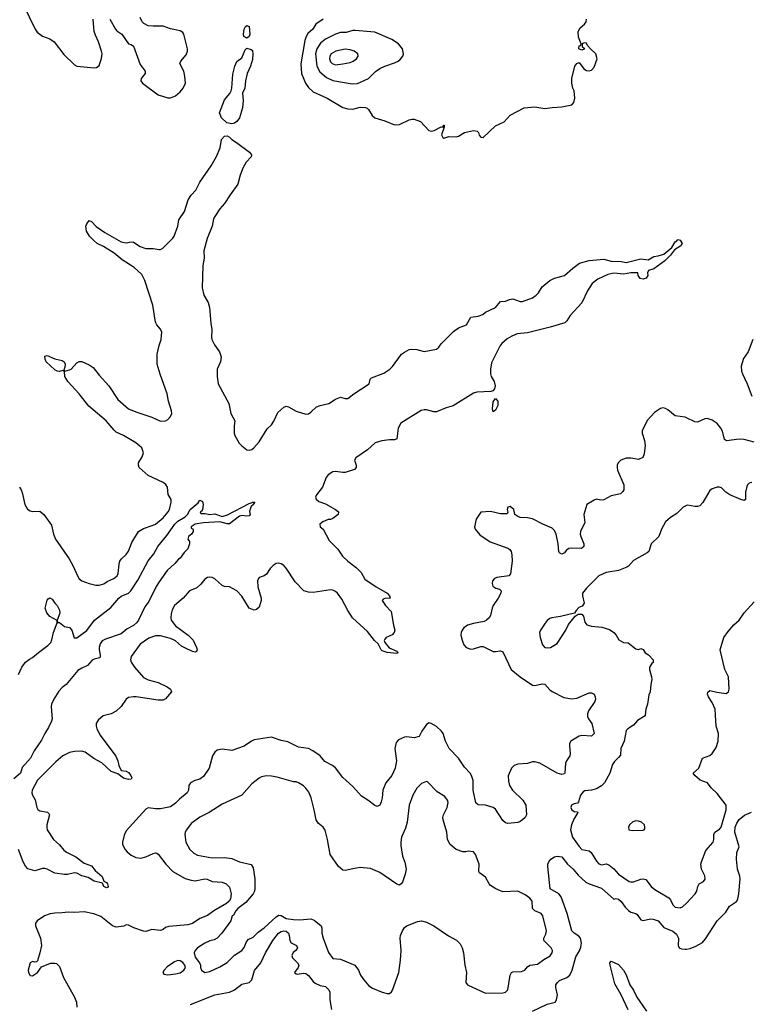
# Model space of a CAD drawing. Header units: inches. Extents: x 1384664 to 1536621, y 460766 to 646467.
# Tile 250 of 256: x 1464586 to 1470511, y 517652 to 525647. Entities that reach past the tile are written whole.
import ezdxf

# ---------------------------------------------------------------- set-up
doc = ezdxf.new("R2010")
doc.units = ezdxf.units.IN
doc.header["$MEASUREMENT"] = 0
for name, color, linetype in [('B4561', 7, 'Continuous'), ('B4562', 7, 'Continuous'), ('B4571', 7, 'Continuous'), ('B4572', 7, 'Continuous')]:
    doc.layers.add(name, color=color, linetype=linetype)

msp = doc.modelspace()

# ---------------------------------------------------------------- linework, layer by layer
at = {"layer": 'B4561', "color": 5}
for points, elevation in [([(1464846.7, 520000), (1464849.1, 519970), (1464844.7, 519950), (1464819.8, 519900.2), (1464788.8, 519850), (1464764.2, 519795.8), (1464703.1, 519710), (1464672.7, 519650), (1464605.9, 519574.1), (1464592.1, 519527.9), (1464537.2, 519482.8)], 660), ([(1465284.1, 520000), (1465264.7, 519995.3), (1465221.8, 519958.2), (1465207, 519933), (1465206.2, 519910), (1465212.7, 519890), (1465238.1, 519838.1), (1465367.6, 519667.6), (1465382.6, 519630), (1465390, 519591.3), (1465410, 519551), (1465450, 519545.5), (1465470, 519534.9), (1465488.2, 519510), (1465497.1, 519490), (1465494.7, 519485.3), (1465490, 519480.9), (1465470, 519478.7), (1465430, 519488.2), (1465383.9, 519523.9), (1465330, 519542.9), (1465252.7, 519612.7), (1465187.2, 519647.2), (1465118.1, 519698.2), (1465087, 519707), (1465030, 519706.1), (1464990, 519695.7), (1464936.1, 519670), (1464879.4, 519620.6), (1464730, 519471), (1464688.1, 519390), (1464684.9, 519370), (1464690, 519351), (1464711.9, 519311.9), (1464724.9, 519250), (1464733, 519233), (1464750, 519222.6), (1464811.7, 519211.7), (1464822.7, 519202.7), (1464828.4, 519190), (1464806.3, 519110), (1464805.2, 519090), (1464810, 519068.8), (1464859.2, 518990), (1464910, 518945.9), (1464943.4, 518903.4), (1464966.4, 518886.4), (1465042.2, 518850), (1465110, 518798.8), (1465170, 518775.6), (1465198, 518738), (1465255.3, 518690), (1465270, 518651), (1465290, 518640.5), (1465297.6, 518630), (1465304.9, 518610), (1465298.3, 518601.7), (1465290, 518598.4), (1465270, 518609.6), (1465257.2, 518637.2), (1465190, 518651.5), (1465141.2, 518681.2), (1465090, 518694.5), (1465050, 518717.2), (1465030, 518719.8), (1464974, 518706), (1464950, 518707), (1464870, 518717.6), (1464810, 518750.5), (1464790, 518756), (1464770, 518755.7), (1464710, 518736.4), (1464652.9, 518752.9), (1464633.4, 518773.4), (1464614.8, 518810), (1464576.8, 518910)], 680), ([(1469197.7, 520000), (1469198, 519990), (1469204.9, 519970), (1469233, 519933), (1469250.2, 519849.8), (1469230, 519829.8), (1469150, 519835.6), (1469130, 519829.7), (1469063.1, 519790), (1469051.8, 519770), (1469050.3, 519750), (1469056.9, 519690), (1469054.6, 519670), (1469026.7, 519630), (1469018.9, 519610), (1469014, 519530), (1469010, 519524.5), (1468990, 519518.3), (1468950, 519529.1), (1468810, 519609.9), (1468770, 519620.9), (1468750, 519619.8), (1468710, 519607.8), (1468630, 519600.9), (1468602.6, 519590), (1468579.7, 519570), (1468552.5, 519507.5), (1468555.8, 519464.2), (1468564.5, 519430), (1468589.2, 519390), (1468672.6, 519310), (1468696.1, 519270), (1468703, 519190), (1468690.6, 519170), (1468670, 519149.6), (1468650, 519136.2), (1468630, 519129.7), (1468550, 519120.4), (1468530, 519126.9), (1468510, 519145.1), (1468450, 519238), (1468430, 519251.1), (1468370, 519269.6), (1468310, 519273), (1468290, 519289.5), (1468269.8, 519390), (1468268.7, 519470), (1468256, 519510), (1468243.5, 519530), (1468198.9, 519578.9), (1468149.7, 519650), (1468074.9, 519730), (1468044.5, 519790), (1468026, 519850), (1468012.3, 519870), (1467970, 519909), (1467927.1, 519932.9), (1467910, 519936.5), (1467890, 519923), (1467851.8, 519870), (1467830, 519825.6), (1467790, 519816.4), (1467730, 519823.5), (1467710, 519821.3), (1467661.5, 519798.5), (1467642.2, 519777.8), (1467632.3, 519730), (1467645.2, 519630), (1467635.5, 519570), (1467608.5, 519510), (1467559.3, 519450), (1467534.2, 519390), (1467530.9, 519330), (1467522.7, 519297.3), (1467510, 519269.6), (1467490, 519259.6), (1467470, 519267.3), (1467414, 519310), (1467361.1, 519341.1), (1467290, 519422), (1467210, 519494.5), (1467150, 519571.8), (1467126.6, 519590), (1467064.5, 519624.5), (1467026.6, 519670), (1466966.6, 519710), (1466930, 519728), (1466850, 519739.7), (1466762.7, 519782.7), (1466710, 519794.5), (1466630, 519820.7), (1466490, 519798.5), (1466468.2, 519790), (1466410, 519747.6), (1466310, 519713.3), (1466230, 519723.1), (1466190, 519715.1), (1466170, 519699.5), (1466150.4, 519670), (1466124.4, 519570), (1466078.8, 519501.2), (1466050, 519481.1), (1466007.3, 519470), (1465972.7, 519450), (1465958.4, 519430), (1465957.1, 519390), (1465946.7, 519370), (1465882.4, 519317.6), (1465850, 519284.8), (1465810, 519256.1), (1465730, 519239.9), (1465690, 519239.2), (1465630, 519248.7), (1465610, 519238), (1465450, 519061.6), (1465434.8, 519025.2), (1465421.1, 518970), (1465421.7, 518950), (1465442, 518910), (1465459, 518890), (1465490, 518862.4), (1465530, 518844.2), (1465570, 518840.2), (1465610, 518850.9), (1465670, 518877.7), (1465690, 518881.3), (1465698.5, 518878.5), (1465710, 518872), (1465772.2, 518790), (1465829.2, 518730), (1465930, 518674.9), (1465979.7, 518659.7), (1466010, 518656.2), (1466090, 518670.9), (1466109.1, 518669.1), (1466150, 518649.1), (1466230, 518643.6), (1466263, 518630), (1466290, 518604), (1466302.2, 518550), (1466297.1, 518510), (1466286.2, 518490), (1466266, 518470), (1466163.8, 518410), (1466110, 518372.9), (1466050, 518349.9), (1465990, 518307.9), (1465950, 518299), (1465795.8, 518284.2), (1465770, 518276.8), (1465750, 518259.7), (1465730, 518252), (1465658.9, 518261.1), (1465610, 518244.2), (1465590, 518246), (1465513.5, 518273.5), (1465470, 518295.1), (1465450, 518298), (1465432.8, 518287.2), (1465370, 518277.4), (1465340.5, 518290), (1465245.1, 518365.1), (1465187.1, 518387.1), (1465110, 518402.9), (1465030, 518398.4), (1464978.3, 518401.7), (1464930, 518394), (1464870, 518393.6), (1464834, 518386), (1464786, 518370), (1464728, 518330), (1464714, 518310), (1464714.8, 518290), (1464754.8, 518190), (1464764, 518130), (1464750.5, 518069.5), (1464730, 518006), (1464722, 517998), (1464710, 517995.3), (1464690, 517999), (1464672, 517990), (1464654.8, 517930), (1464656.3, 517910), (1464670, 517885.5), (1464690, 517884), (1464730, 517911), (1464762, 517958), (1464834.8, 517985.2), (1464870, 517987.7), (1464883.4, 517983.4), (1464910, 517958.8), (1464940.4, 517870), (1465030.4, 517710), (1465046.4, 517670), (1465048.5, 517630)], 720), ([(1469666.7, 520000), (1469666.2, 519993.8), (1469603.4, 519956.6), (1469570, 519919.5), (1469524.7, 519890), (1469510, 519875.3), (1469495.6, 519790), (1469467.8, 519730), (1469464.2, 519675.8), (1469450, 519655.1), (1469416.5, 519623.5), (1469401.4, 519598.6), (1469378.4, 519530), (1469334.9, 519450), (1469310, 519425.4), (1469270, 519401.5), (1469230, 519390.9), (1469175.3, 519384.7), (1469162.3, 519377.7), (1469140.3, 519350), (1469124.1, 519295.9), (1469114.9, 519285.1), (1469090, 519280.7), (1469067.3, 519270), (1469060.5, 519250), (1469070, 519231), (1469090, 519218.8), (1469114.8, 519214.8), (1469118, 519210), (1469084.8, 519155.2), (1469067.2, 519110), (1469058.9, 519070), (1469076, 519010), (1469130, 518932.4), (1469150.3, 518910.3), (1469210, 518897.2), (1469225.6, 518885.6), (1469270, 518814.9), (1469290, 518792), (1469310, 518786), (1469350, 518793.1), (1469370, 518784), (1469411.6, 518751.6), (1469450, 518709.3), (1469536, 518650), (1469550, 518646), (1469570, 518647.6), (1469630, 518668.8), (1469650, 518670.4), (1469670, 518664.4), (1469715.3, 518610), (1469743.5, 518583.5), (1469856.5, 518516.5), (1469870, 518500.5), (1469890, 518459.3), (1469910, 518441.3), (1469950, 518434.9), (1469970, 518443), (1470000, 518474.6)], 740), ([(1468750, 517597.6), (1468870, 517654), (1468934.5, 517670), (1468946.3, 517690), (1468953, 517730), (1468939.2, 517790), (1468940.9, 517810), (1468953.7, 517830), (1468970, 517844.4), (1469030, 517869), (1469053.3, 517890), (1469073.4, 517930), (1469101.9, 518038.1), (1469133.4, 518086.6), (1469144.3, 518115.7), (1469147.8, 518150), (1469139.1, 518190), (1469126.8, 518206.8), (1469089.7, 518230), (1469069.9, 518249.9), (1469031.4, 518388.6), (1468984.3, 518524.3), (1468963.5, 518550), (1468894.7, 518590), (1468874, 518770), (1468875.4, 518790), (1468883.5, 518810), (1468899.7, 518830), (1468930, 518849.1), (1468950, 518854.7), (1468990, 518850.3), (1469034.7, 518790), (1469080.2, 518750), (1469121.6, 518701.6), (1469183.7, 518643.7), (1469210.4, 518630), (1469310, 518594.8), (1469410, 518506.7), (1469430, 518510.4), (1469450, 518505.7), (1469470, 518487.6), (1469502.2, 518442.2), (1469530, 518412.8), (1469550, 518400.2), (1469589.1, 518389.1), (1469601.2, 518381.2), (1469630, 518339.1), (1469650, 518334), (1469710, 518345.3), (1469730, 518344.4), (1469770, 518331.3), (1469815.8, 518275.8), (1469890, 518245.1), (1469921, 518221), (1469935.9, 518190), (1469932.9, 518130), (1469942.4, 518110), (1469961.8, 518101.8), (1469990, 518099.1), (1470000, 518100.8)], 720), ([(1465974, 517650), (1466170, 517728.7), (1466290, 517752.2), (1466330.3, 517769.7), (1466390, 517815.9), (1466450, 517828.3), (1466470.6, 517850), (1466493.4, 517926.6), (1466543.5, 517990), (1466583.4, 518070), (1466642.8, 518170), (1466688.4, 518230), (1466710, 518243.7), (1466730, 518249.3), (1466750, 518246.5), (1466767.6, 518230), (1466775.2, 518210), (1466780.2, 518170), (1466790, 518150.4), (1466833, 518130), (1466842.4, 518110), (1466827.7, 518090), (1466806, 518074), (1466796.5, 518050), (1466801.5, 518030), (1466843.1, 517990), (1466854, 517970), (1466848.2, 517950), (1466818.8, 517910), (1466830, 517898.8), (1466838, 517898), (1466890, 517905.5), (1466910, 517902.8), (1466930, 517886.7), (1466970, 517836.9), (1466984.9, 517824.9), (1467026, 517806), (1467070, 517797.8), (1467097.2, 517770), (1467105, 517750), (1467104.7, 517690), (1467117.6, 517610)], 720), ([(1469526.5, 517606.5), (1469471.9, 517730), (1469419.7, 517819.7), (1469381.7, 517970), (1469379.5, 517990), (1469390, 518004), (1469450, 517975.3), (1469488.9, 517930), (1469510.7, 517890.7), (1469539.8, 517810), (1469570, 517767.2), (1469599.1, 517710), (1469675.4, 517595.4)], 680)]:
    msp.add_lwpolyline(points, dxfattribs=dict(at, elevation=elevation))
for points, elevation in [([(1466590, 519507.6), (1466550, 519499.5), (1466530, 519489.4), (1466470, 519443.6), (1466390, 519349.6), (1466230, 519276.3), (1466124.9, 519210), (1466047.6, 519172.4), (1465978.9, 519121.1), (1465940.3, 519070), (1465930.3, 519050), (1465927, 519030), (1465934.9, 518970), (1465968.5, 518910), (1465999.7, 518879.7), (1466030, 518863.6), (1466150, 518841.8), (1466250, 518843.6), (1466310, 518836.1), (1466370, 518810.3), (1466466.6, 518786.6), (1466481.1, 518761.1), (1466496.5, 518670), (1466496.5, 518590), (1466492.9, 518570), (1466481.7, 518550), (1466421.3, 518478.7), (1466358.7, 518430), (1466342.4, 518410), (1466323.5, 518376.5), (1466312, 518370), (1466301, 518330), (1466228, 518230), (1466190, 518189.6), (1466164.2, 518175.8), (1466130, 518167.8), (1466090, 518149.7), (1466028.7, 518111.3), (1466010.3, 518090), (1466002.8, 518070), (1466010, 518034), (1466047.3, 517990), (1466054, 517970), (1466054, 517950), (1466062.8, 517930), (1466090, 517910.7), (1466130, 517917.6), (1466210, 517956.4), (1466270, 517992.4), (1466329.8, 518050.2), (1466390, 518090.3), (1466410, 518112.7), (1466425.2, 518154.8), (1466442.5, 518177.5), (1466483.1, 518196.9), (1466521.3, 518238.7), (1466570, 518273.1), (1466670, 518362), (1466690, 518374.9), (1466710, 518372.7), (1466750.5, 518350), (1466810, 518340.1), (1466862, 518338), (1466950, 518346), (1466976.4, 518336.4), (1467034, 518290), (1467040.3, 518270), (1467038.3, 518230), (1467049.1, 518190), (1467094.3, 518074.3), (1467130, 518024.9), (1467190, 518018.4), (1467307.7, 517970), (1467337.1, 517930), (1467354.9, 517890), (1467381.1, 517850), (1467422.5, 517802.5), (1467450, 517783.1), (1467530.2, 517750.2), (1467570, 517739.6), (1467590, 517740.9), (1467606.5, 517753.5), (1467614.1, 517765.9), (1467664, 517910), (1467678.5, 518010), (1467684, 518090), (1467674.5, 518190), (1467678, 518210), (1467695.1, 518250), (1467710, 518276), (1467728.7, 518290), (1467815.8, 518324.2), (1467850, 518330.2), (1467890, 518318.8), (1467950, 518288.5), (1468068.7, 518208.7), (1468132.9, 518172.9), (1468163, 518143), (1468180.6, 518110), (1468190.3, 518069.7), (1468200.8, 517970), (1468213.5, 517910), (1468208.8, 517830), (1468223.6, 517810), (1468370, 517742.8), (1468510, 517744.4), (1468530, 517750.7), (1468549.3, 517770), (1468569.7, 517890.3), (1468579.3, 517910), (1468590, 517915.3), (1468661.7, 517918.3), (1468689.2, 517930), (1468710, 517956.3), (1468730, 517970.4), (1468790, 517977.6), (1468842.9, 518017.1), (1468894, 518046), (1468909.5, 518070), (1468911.6, 518090), (1468900.9, 518110), (1468843.7, 518170), (1468842, 518190), (1468858.2, 518221.8), (1468864.5, 518250), (1468834.3, 518370), (1468820.4, 518390), (1468770.7, 518410.7), (1468751.1, 518430), (1468748.4, 518490), (1468730, 518514.7), (1468690, 518540.4), (1468630, 518569.7), (1468510, 518564.5), (1468454, 518590), (1468410, 518618), (1468398, 518630), (1468370, 518684), (1468320.2, 518720.2), (1468314, 518730), (1468318, 518790), (1468286.6, 518870), (1468270, 518889.3), (1468230, 518896), (1468210, 518889.4), (1468186, 518890), (1468130, 518909), (1468081.3, 518950), (1468060.5, 518990), (1468055.8, 519050), (1468024.5, 519150), (1468022, 519170), (1468027, 519190), (1468058.4, 519250), (1468064.5, 519290), (1468060.9, 519310), (1468039.3, 519339.3), (1467976.9, 519376.9), (1467897.5, 519457.5), (1467890, 519461.2), (1467850, 519444.5), (1467810, 519406), (1467778.9, 519350), (1467749.1, 519270), (1467733.7, 519130), (1467718.7, 519081.3), (1467687, 519010), (1467681.1, 518970), (1467681.4, 518941.4), (1467696, 518856), (1467713.7, 518806.3), (1467724.9, 518750), (1467717, 518710), (1467694.9, 518645.1), (1467687, 518633), (1467670, 518620.9), (1467650, 518627), (1467510, 518721.6), (1467436, 518756), (1467350, 518762.4), (1467290, 518753.3), (1467230, 518737.6), (1467210, 518742), (1467175.1, 518770), (1467108.2, 518868.2), (1467086.3, 518990), (1467065.4, 519065.4), (1467051.3, 519091.3), (1467010, 519122.7), (1466993.6, 519150), (1466978.3, 519230), (1466951.9, 519330), (1466933.8, 519373.8), (1466910, 519407.8), (1466890, 519425.1), (1466850, 519451.5), (1466830, 519458.7), (1466810, 519459.7), (1466676.6, 519496.6), (1466630, 519504.7)], 740), ([(1469590, 519141.2), (1469565.2, 519134.8), (1469538, 519110), (1469531.3, 519090), (1469534, 519070), (1469563.8, 519063.8), (1469650, 519067.3), (1469658, 519070), (1469662, 519078), (1469664, 519090), (1469659, 519110), (1469635.3, 519130), (1469610, 519139.3)], 760), ([(1465870, 518007.4), (1465841.7, 517998.3), (1465783.2, 517956.8), (1465758, 517930), (1465747.3, 517910), (1465757.3, 517897.3), (1465790, 517892.7), (1465850, 517898.7), (1465890, 517908.9), (1465919.6, 517930), (1465931.2, 517950), (1465927.1, 517970), (1465911.3, 517991.3), (1465890, 518004.2)], 740)]:
    msp.add_lwpolyline(points, close=True, dxfattribs=dict(at, elevation=elevation))
at = {"layer": 'B4562', "color": 5}
for points, elevation in [([(1464614.1, 525770), (1464710.3, 525570), (1464726.4, 525546.4), (1464770, 525511.7), (1464830.2, 525490.2), (1464866.8, 525466.8), (1464944.2, 525364.2), (1465030, 525281.3), (1465050, 525268.8), (1465190, 525257), (1465210, 525259.3), (1465230, 525274.8), (1465248.9, 525331.1), (1465254.5, 525370), (1465250.9, 525390.9), (1465226.3, 525466.3), (1465200.4, 525520.4), (1465191.5, 525550), (1465183.7, 525650)], 720), ([(1465317.3, 525650), (1465362.8, 525570), (1465375.9, 525555.9), (1465416, 525530), (1465470, 525451.3), (1465490, 525446), (1465510, 525431.3), (1465563.6, 525283.6), (1465604.4, 525230), (1465603.8, 525210), (1465573, 525170), (1465570.7, 525150), (1465582.8, 525130), (1465710, 525036.5), (1465790, 525011.5), (1465810, 525011.6), (1465851.8, 525028.2), (1465890, 525059.5), (1465912.6, 525090), (1465931.2, 525130), (1465928.1, 525188.1), (1465919.5, 525230), (1465886.6, 525290), (1465893.2, 525310), (1465938, 525362), (1465947.7, 525392.3), (1465947.8, 525410), (1465919.7, 525530), (1465910, 525542.9), (1465890, 525556.9), (1465810, 525573.2), (1465750, 525595.3), (1465670, 525593.2), (1465630, 525598), (1465595.3, 525615.3), (1465580.9, 525630), (1465563.1, 525663.1)], 720), ([(1467050, 525650.8), (1466990.7, 525610), (1466966.3, 525570), (1466925.8, 525534.2), (1466911.6, 525510), (1466902.1, 525477.9), (1466869.4, 525289.4), (1466874.2, 525210), (1466907.7, 525130), (1466930, 525096.9), (1466970, 525061.8), (1467083.8, 525010), (1467210, 524933.4), (1467250, 524923.7), (1467290, 524921.3), (1467350, 524936.5), (1467394.1, 524934.1), (1467408.5, 524928.5), (1467418.3, 524918.3), (1467448, 524870), (1467470.3, 524850.3), (1467550, 524826.4), (1467630, 524793.4), (1467670, 524795.5), (1467750, 524833), (1467770, 524839.3), (1467790, 524839.3), (1467840.5, 524820.5), (1467908.1, 524748.1), (1467930, 524742.8), (1467952, 524748), (1468010, 524776), (1468026, 524774), (1468026, 524786), (1468031.1, 524791.1), (1468034, 524790), (1468032.7, 524772.7), (1468012, 524712), (1468022, 524690), (1468030, 524684.7), (1468070, 524698), (1468130, 524696), (1468150, 524701), (1468198, 524730), (1468270, 524746.8), (1468301, 524741), (1468312, 524730), (1468318, 524710), (1468330, 524692), (1468350, 524691.3), (1468450, 524784), (1468521.5, 524818.5), (1468570, 524870.5), (1468682, 524930), (1468770, 524938.4), (1468850, 524924.9), (1468910, 524934), (1468990, 524938), (1469070, 524956), (1469086.3, 524973.7), (1469094.5, 525010), (1469089.4, 525069.4), (1469079, 525090), (1469069, 525130), (1469069, 525170), (1469093.2, 525270), (1469110, 525291.3), (1469130, 525298), (1469168.5, 525248.5), (1469190, 525233), (1469210, 525230.4), (1469230, 525238), (1469250, 525260.7), (1469275.6, 525330), (1469264.7, 525370), (1469222, 525410), (1469198, 525438), (1469190, 525455.3), (1469170, 525458), (1469154, 525450), (1469154, 525430), (1469172, 525412), (1469170, 525408), (1469150, 525398), (1469128, 525410), (1469130, 525434), (1469142, 525438), (1469146, 525450), (1469123.6, 525503.6), (1469120.5, 525550), (1469138.3, 525581.7), (1469173, 525610), (1469186, 525630), (1469189.6, 525650)], 720), ([(1464583.6, 521850), (1464597.7, 521830), (1464606.6, 521806.6), (1464627.1, 521710), (1464650, 521672.4), (1464670, 521658.7), (1464690, 521652.2), (1464750, 521655.5), (1464781.6, 521630), (1464843, 521543), (1464860.2, 521470), (1464875.8, 521430), (1464987.6, 521270), (1465020.3, 521210), (1465054.4, 521130), (1465070, 521106), (1465090.3, 521090.3), (1465149, 521069), (1465204.1, 521055.9), (1465230, 521054.9), (1465270, 521066.7), (1465295.8, 521084.2), (1465350, 521110.3), (1465377.4, 521130), (1465386.6, 521150), (1465392.9, 521227.1), (1465399.5, 521250), (1465411.3, 521268.7), (1465450, 521304.9), (1465469.8, 521330.2), (1465497.1, 521402.9), (1465550, 521490.4), (1465590, 521516.5), (1465670, 521541.3), (1465690, 521552), (1465750, 521601.2), (1465791.7, 521650), (1465802.4, 521670), (1465816.8, 521730), (1465816, 521750), (1465792.9, 521792.9), (1465786.2, 521850), (1465773.1, 521873.1), (1465751.5, 521890), (1465630, 521945.7), (1465557, 522010), (1465549.6, 522030), (1465552, 522050), (1465581.7, 522098.3), (1465591.5, 522130), (1465578, 522170), (1465529.6, 522210), (1465430, 522269.7), (1465370, 522297.7), (1465352.7, 522312.7), (1465288.7, 522390), (1465147.3, 522510), (1465070, 522609.7), (1464976.9, 522710), (1464952.8, 522750), (1464949.3, 522789.3), (1464937.2, 522797.2), (1464910, 522791.5), (1464890, 522794), (1464870, 522804.7), (1464800.5, 522870), (1464792.3, 522890), (1464790, 522914), (1464810, 522920.7), (1464872.4, 522892.4), (1464930, 522879.5), (1464947.3, 522870), (1464955.5, 522850), (1464953.4, 522826.6), (1464944.7, 522804.7), (1464952.7, 522792.7), (1464990, 522802.4), (1465002.7, 522810), (1465050, 522860.7), (1465070, 522872.7), (1465090.3, 522870.4), (1465150, 522845.5), (1465183.2, 522823.2), (1465230, 522761.7), (1465310, 522674), (1465384, 522563.9), (1465468.2, 522488.2), (1465530, 522461.5), (1465659.6, 522419.6), (1465730, 522387.2), (1465770.9, 522389.1), (1465790, 522400.4), (1465810, 522423.8), (1465820.3, 522450), (1465819.8, 522470), (1465793.1, 522550), (1465784.5, 522610), (1465727.3, 522767.3), (1465703.5, 522850), (1465701, 522930), (1465718, 523002), (1465734.6, 523050), (1465739.4, 523110), (1465730, 523135.1), (1465699.6, 523170), (1465689.8, 523189.8), (1465666.3, 523330), (1465603.4, 523530), (1465576.7, 523576.7), (1465515, 523635), (1465417.9, 523697.9), (1465354, 523750), (1465265.3, 523805.3), (1465216, 523830), (1465189.6, 523850), (1465154, 523890), (1465129.5, 523930), (1465124.2, 523970), (1465131.6, 523990), (1465150, 524015.5), (1465170, 524008.2), (1465207.6, 523967.6), (1465278.4, 523918.4), (1465410, 523844), (1465450, 523834.9), (1465490, 523842.4), (1465510, 523841.6), (1465565.2, 523805.2), (1465610, 523789.2), (1465670.1, 523790.1), (1465718.4, 523781.6), (1465730, 523781.8), (1465749, 523791), (1465830, 523874), (1465839.3, 523890), (1465869.8, 523970), (1465878.8, 524021.2), (1465924.7, 524090), (1465955.1, 524184.9), (1465978.3, 524221.7), (1466017.6, 524262.4), (1466050, 524328), (1466140.4, 524459.6), (1466184.7, 524535.3), (1466213.4, 524606.6), (1466225.4, 524674.6), (1466250, 524702.1), (1466270, 524702.4), (1466290, 524692.4), (1466310, 524673.1), (1466347.6, 524650), (1466451.9, 524571.9), (1466467.6, 524550), (1466466.1, 524533.9), (1466424.9, 524490), (1466397.8, 524442.2), (1466375.6, 524384.4), (1466356.1, 524310), (1466294.6, 524225.4), (1466250, 524153.3), (1466210, 524109.7), (1466169.4, 524050), (1466160.6, 524030), (1466147.8, 523970), (1466107.7, 523870), (1466082, 523770), (1466084.1, 523710), (1466074.3, 523650), (1466067.3, 523470), (1466081.6, 523410), (1466117.2, 523350), (1466128.1, 523310), (1466137.5, 523182.5), (1466146.1, 523130), (1466142.5, 523070), (1466145.5, 523050), (1466166.9, 523006.9), (1466209.4, 522950), (1466221.7, 522910), (1466216.9, 522870), (1466188.5, 522810), (1466188.7, 522750), (1466198.3, 522690), (1466284.2, 522530), (1466299.7, 522450), (1466333.1, 522390), (1466327.9, 522350), (1466327.8, 522290), (1466333.7, 522270), (1466369.3, 522209.3), (1466390, 522186), (1466430, 522154.9), (1466449.6, 522150.4), (1466470, 522155.8), (1466487.3, 522170), (1466530, 522218.4), (1466595.3, 522324.7), (1466630, 522357.6), (1466650, 522386), (1466682.7, 522457.3), (1466730, 522501.6), (1466750, 522508.2), (1466770, 522503), (1466830, 522468), (1466910, 522444), (1466930, 522447.7), (1466950, 522459.1), (1466995.5, 522504.5), (1467024.7, 522515.3), (1467095.3, 522530), (1467150, 522564.9), (1467190, 522582), (1467230, 522571), (1467250, 522570.8), (1467299.3, 522610), (1467422.7, 522690), (1467431.5, 522728.5), (1467442.5, 522737.5), (1467542.6, 522777.4), (1467591.1, 522808.9), (1467614, 522830), (1467687.6, 522930), (1467710, 522948.4), (1467750, 522968), (1467770, 522970.6), (1467810, 522968), (1467870, 522953.4), (1467970, 522972.7), (1467990, 522988.2), (1468010, 523015.5), (1468110, 523115.3), (1468150, 523143.7), (1468215.1, 523170), (1468250, 523230.4), (1468310, 523240.4), (1468345.8, 523254.2), (1468370, 523273), (1468449.5, 523310.5), (1468490, 523358.8), (1468530, 523360.4), (1468564.1, 523375.9), (1468590, 523378.9), (1468650, 523357.6), (1468670, 523358.7), (1468750, 523389.2), (1468781.1, 523410), (1468799.7, 523430), (1468830, 523476.4), (1468890, 523528.8), (1468930, 523547.8), (1469010.9, 523569.1), (1469078.4, 523630), (1469133.2, 523670), (1469210, 523690.3), (1469330, 523701.6), (1469390, 523686), (1469470, 523683), (1469510, 523675.5), (1469630, 523704.7), (1469690, 523698), (1469735.1, 523724.9), (1469771.1, 523728.9), (1469816.6, 523743.4), (1469883.1, 523796.9), (1469910, 523844), (1469922, 523850), (1469930, 523862), (1469950, 523856), (1469967.3, 523830), (1469954.8, 523810), (1469902.8, 523777.2), (1469870, 523734.5), (1469824.4, 523690), (1469735.5, 523624.5), (1469691.3, 523610), (1469684.7, 523590), (1469686, 523570), (1469673, 523547), (1469650, 523539.3), (1469625.4, 523545.4), (1469609, 523570), (1469606, 523590), (1469550, 523591), (1469490, 523579.6), (1469410, 523589.8), (1469363, 523577), (1469281, 523539), (1469235.9, 523504.1), (1469195.8, 523444.2), (1469150, 523348.3), (1469056.4, 523243.6), (1469030, 523200.9), (1469013.9, 523186.1), (1468894, 523150), (1468710, 523104.4), (1468624.6, 523095.4), (1468581.7, 523078.3), (1468545.9, 523054.1), (1468502.5, 523017.5), (1468484.2, 522995.8), (1468418.4, 522861.6), (1468409.5, 522810), (1468408.7, 522770), (1468415.2, 522750), (1468439.2, 522710), (1468446.1, 522673.9), (1468443.1, 522650), (1468427.8, 522632.2), (1468412.6, 522627.4), (1468298.2, 522621.8), (1468270, 522614.6), (1468107.4, 522512.6), (1468050, 522495.3), (1467970, 522462.3), (1467950, 522462.8), (1467890, 522480), (1467870, 522480), (1467846.8, 522473.2), (1467682.3, 522370), (1467659.1, 522330), (1467650, 522243.5), (1467630, 522235.4), (1467590, 522236.3), (1467526.7, 522226.7), (1467471.9, 522210), (1467410, 522153.5), (1467317, 522090), (1467305.5, 522070), (1467318.2, 522030), (1467318, 522010), (1467305.1, 521994.9), (1467229.2, 521970.8), (1467210, 521968.9), (1467150, 521979.2), (1467130, 521976.9), (1467090, 521950.5), (1467074.7, 521930), (1467044.3, 521850), (1466997.3, 521790), (1466989.1, 521770), (1466993.4, 521753.4), (1467015.4, 521735.4), (1467070, 521716.2), (1467150.3, 521670), (1467174, 521650), (1467173.4, 521630), (1467130, 521597), (1467110, 521589.4), (1467090, 521589.3), (1467046.8, 521570), (1467022.8, 521550), (1467026, 521530), (1467050.5, 521510.5), (1467099, 521419), (1467168.2, 521348.2), (1467206.7, 521290), (1467250.4, 521250), (1467318.6, 521198.6), (1467357.8, 521157.8), (1467390, 521103.8), (1467481.5, 521041.5), (1467570, 520991.3), (1467590.4, 520970), (1467593.2, 520953.2), (1467598, 520950), (1467550, 520946), (1467538.8, 520941.2), (1467530.8, 520930), (1467556.3, 520890), (1467602.8, 520842.8), (1467621.6, 520730), (1467632.4, 520690), (1467626, 520670), (1467610, 520651.3), (1467562, 520630), (1467550, 520618), (1467545.8, 520605.8), (1467550.6, 520590), (1467585.3, 520545.3), (1467650, 520519.3), (1467659.3, 520510), (1467650, 520499.5), (1467570, 520509.7), (1467530, 520523.1), (1467522, 520530), (1467497.8, 520577.8), (1467466.7, 520606.7), (1467410, 520678), (1467287.8, 520790), (1467250, 520849.7), (1467201.8, 520941.8), (1467166.3, 520990), (1467150, 521003.4), (1467130, 521014.5), (1467110, 521018.2), (1466970, 520995.9), (1466930, 520997.8), (1466893.7, 521010), (1466823, 521083), (1466750, 521194.6), (1466730, 521214.6), (1466710, 521227.6), (1466690, 521233.7), (1466670, 521231.3), (1466644.6, 521215.4), (1466619.5, 521190), (1466590, 521146), (1466570, 521132), (1466530, 521117), (1466524.4, 521110), (1466517.6, 521090), (1466520.6, 521040.6), (1466546, 520950), (1466546, 520930), (1466530, 520877.2), (1466510, 520857), (1466490, 520853.6), (1466448.8, 520868.8), (1466390, 520967), (1466348.3, 521008.3), (1466290, 521041.6), (1466250, 521045.6), (1466230, 521054), (1466170, 521106), (1466150, 521117.4), (1466130, 521121.3), (1466110, 521117.6), (1466090, 521104.5), (1466057.4, 521062.6), (1466025.5, 521034.5), (1465963.8, 521010), (1465914, 520950), (1465842.3, 520890), (1465824.7, 520855.3), (1465816.1, 520823.9), (1465812.2, 520790), (1465816.6, 520770), (1465850, 520725.1), (1465954.4, 520650), (1465994.9, 520610), (1466022.6, 520550), (1466027.7, 520530), (1466022.8, 520517.2), (1466010, 520512.3), (1465990, 520517.2), (1465926.1, 520546.1), (1465901, 520561), (1465850, 520604), (1465810, 520622.9), (1465730, 520643.4), (1465690, 520644.7), (1465634.8, 520625.2), (1465563.5, 520576.5), (1465490, 520477.6), (1465485.2, 520450), (1465492.4, 520430), (1465518.4, 520390), (1465590, 520306.7), (1465630, 520287.1), (1465710, 520265.4), (1465783.8, 520230), (1465810.4, 520210), (1465818, 520190), (1465770, 520131.8), (1465750, 520122.4), (1465710, 520121.7), (1465531.1, 520148.9), (1465510, 520149.8), (1465470, 520142.2), (1465450.2, 520129.8), (1465410.3, 520070), (1465370, 520032.8), (1465330, 520011.1), (1465284.1, 520000)], 680), ([(1470000, 522413.9), (1469990, 522418.4), (1469909.7, 522429.7), (1469850, 522479), (1469830, 522489), (1469810, 522495.3), (1469790, 522489), (1469742.3, 522457.7), (1469683.6, 522396.4), (1469641.3, 522310), (1469640.3, 522290), (1469660.9, 522230), (1469666.5, 522190), (1469657.4, 522122.6), (1469646.9, 522093.1), (1469610, 522076.3), (1469550, 522086.3), (1469510, 522087.3), (1469468.5, 522071.5), (1469447.3, 522050), (1469439.1, 522030), (1469438, 522010), (1469441.6, 521990), (1469491.8, 521870), (1469492, 521830), (1469484.9, 521815.1), (1469463.8, 521796.2), (1469390, 521779.5), (1469330, 521749.6), (1469306.6, 521746.6), (1469270, 521752.7), (1469250, 521746), (1469190.8, 521710), (1469168.5, 521630), (1469175.2, 521564.8), (1469140.9, 521490), (1469138.3, 521470), (1469142.3, 521450), (1469168.5, 521390), (1469168.2, 521370), (1469147.1, 521352.9), (1469070, 521356.8), (1469046.7, 521353.3), (1469023.4, 521336.6), (1469010, 521317.2), (1468990, 521306), (1468970, 521319.3), (1468964.2, 521330), (1468959.7, 521390), (1468943.1, 521470), (1468930, 521500.5), (1468910, 521519.2), (1468833.2, 521550), (1468750, 521594), (1468710, 521602), (1468650, 521605.6), (1468631.6, 521611.6), (1468608, 521630), (1468598, 521670), (1468570, 521695.1), (1468550, 521688), (1468544, 521670), (1468551.3, 521648.7), (1468544.7, 521635.3), (1468490, 521634), (1468410, 521653), (1468330, 521649.2), (1468293.4, 521590), (1468280.7, 521530), (1468286, 521510), (1468323.9, 521463.9), (1468407, 521407), (1468550, 521357), (1468565.3, 521345.3), (1468576.4, 521330), (1468582.3, 521302.3), (1468584.9, 521250), (1468581.1, 521210), (1468571.6, 521148.4), (1468557.3, 521130), (1468461.4, 521118.6), (1468440.7, 521110), (1468424.9, 521090), (1468422, 521070), (1468428.4, 521048.4), (1468452.3, 521032.3), (1468482, 521022), (1468497.3, 521010), (1468492.2, 520990), (1468471.3, 520948.7), (1468430, 520889), (1468421.6, 520870), (1468410.4, 520810), (1468399.1, 520790), (1468377.3, 520770), (1468359, 520761), (1468270, 520745.1), (1468222, 520730), (1468193, 520710), (1468179.3, 520690), (1468170.5, 520670), (1468168.7, 520650), (1468178, 520610), (1468193.7, 520570), (1468210.6, 520550), (1468250, 520536.9), (1468270, 520538.3), (1468330, 520558.4), (1468350, 520558.4), (1468430, 520516.9), (1468450, 520515.6), (1468490, 520522.6), (1468510, 520514.9), (1468578, 520370), (1468650.3, 520310), (1468750, 520244.6), (1468770, 520239.6), (1468830, 520253.6), (1468850, 520251.7), (1468890, 520206.7), (1468910, 520192.2), (1469003.9, 520143.9), (1469070, 520133.7), (1469110, 520137), (1469210, 520182.6), (1469230, 520181.3), (1469250, 520170.4), (1469260.3, 520150), (1469261.1, 520130), (1469255.6, 520110), (1469204.6, 520035.4), (1469197.4, 520010), (1469197.7, 520000)], 720), ([(1464577, 520330), (1464604.5, 520390), (1464632.3, 520430), (1464664.4, 520455.6), (1464691, 520469), (1464738.4, 520510), (1464815.5, 520564.5), (1464838, 520590), (1464847.6, 520612.4), (1464859.7, 520670), (1464889.3, 520750), (1464889, 520769), (1464830, 520800.9), (1464807, 520830), (1464794, 520870), (1464810, 520934), (1464816.4, 520943.6), (1464830, 520952), (1464850, 520942), (1464870.5, 520910.5), (1464890, 520891), (1464910, 520851.3), (1464912.4, 520827.6), (1464891.3, 520770), (1464892.7, 520752.7), (1464910, 520751.3), (1464950, 520720.7), (1464990, 520710.8), (1465010.4, 520690), (1465028.8, 520628.8), (1465050, 520626.7), (1465130, 520686.5), (1465193.5, 520770), (1465324.7, 520875.3), (1465390, 520950.2), (1465410, 520965.8), (1465468.2, 520991.8), (1465488.7, 521010), (1465545.3, 521094.7), (1465630, 521253.4), (1465674, 521310), (1465708.9, 521370), (1465781.5, 521458.5), (1465844.4, 521550), (1465870, 521575), (1465929.7, 521610.3), (1465949.7, 521630.3), (1465970, 521670.8), (1466036.3, 521723.7), (1466050, 521746), (1466070, 521736), (1466075.5, 521710), (1466071, 521669), (1466063.5, 521656.5), (1466052, 521650), (1466058, 521638), (1466090, 521638), (1466130, 521628.7), (1466170, 521635.5), (1466230, 521613.7), (1466273.9, 521626.1), (1466450, 521719.5), (1466474.6, 521725.4), (1466478, 521730), (1466496, 521730), (1466483.5, 521716.5), (1466484.9, 521710), (1466466, 521694), (1466459.1, 521680.9), (1466453.3, 521653.3), (1466457.1, 521630), (1466450, 521619.3), (1466430, 521616.2), (1466390, 521620.7), (1466370, 521616.2), (1466290, 521554.7), (1466270, 521553.7), (1466210, 521569.7), (1466079.5, 521560.5), (1466010, 521550.9), (1465978, 521530), (1465978, 521518), (1465994, 521510), (1465994, 521490), (1465982, 521470), (1465958, 521450), (1465952, 521430), (1465964.7, 521410), (1465966, 521390), (1465950.8, 521350), (1465920.5, 521319.5), (1465890, 521275.3), (1465874.8, 521265.2), (1465846, 521230), (1465784.3, 521175.7), (1465717.5, 521082.5), (1465694.2, 521045.8), (1465635.9, 520924.1), (1465601.2, 520878.8), (1465550.6, 520770), (1465535.5, 520750), (1465510, 520727.6), (1465459.6, 520700.4), (1465410, 520660.4), (1465282.1, 520617.9), (1465256.8, 520603.2), (1465240, 520580), (1465230.2, 520550), (1465230.2, 520530), (1465239.5, 520490), (1465239.1, 520470), (1465235.1, 520464.9), (1465190, 520454.3), (1465174.2, 520445.8), (1465136, 520404), (1465090, 520382.2), (1465058.6, 520361.4), (1464964, 520250), (1464930, 520223.6), (1464904.7, 520195.3), (1464862.9, 520130), (1464844.7, 520090), (1464841.3, 520070), (1464846.7, 520000)], 660), ([(1470000, 521701.9), (1469973.4, 521690), (1469922, 521638), (1469870, 521603.7), (1469831, 521570), (1469797.3, 521510), (1469776, 521450), (1469714, 521390), (1469694, 521330), (1469682.5, 521317.5), (1469570, 521256), (1469530.7, 521210), (1469517.4, 521202.6), (1469450, 521173.3), (1469350, 521157.6), (1469290, 521131.3), (1469188.7, 521030), (1469157, 520990), (1469155.3, 520970), (1469170.8, 520910), (1469154, 520886), (1469127.1, 520872.9), (1469104.7, 520850), (1469092, 520828), (1468979, 520801), (1468908.8, 520791.2), (1468890, 520783.7), (1468870.4, 520769.6), (1468853.4, 520746.6), (1468814.9, 520690), (1468808.4, 520670), (1468812.4, 520630), (1468830.6, 520570), (1468850, 520548), (1468870, 520545.5), (1468895.3, 520550), (1468950, 520580.7), (1469020.7, 520690), (1469043.3, 520736.7), (1469097.2, 520802.8), (1469121.2, 520818.8), (1469150, 520821), (1469164, 520804), (1469174.9, 520754.9), (1469192.8, 520732.8), (1469230, 520723.7), (1469314.2, 520714.2), (1469376.1, 520696.1), (1469412.2, 520672.2), (1469430.7, 520650), (1469450.7, 520610.7), (1469490, 520591), (1469526.8, 520586.8), (1469590, 520538), (1469610, 520532), (1469630, 520542), (1469650, 520532), (1469666.8, 520506.8), (1469691.3, 520490), (1469731.3, 520450), (1469731.3, 520428.7), (1469719.6, 520420.4), (1469701, 520390), (1469701, 520370), (1469718, 520310), (1469718.8, 520290), (1469710.8, 520250), (1469707.3, 520190), (1469695.5, 520164.5), (1469684, 520090), (1469670.5, 520050), (1469666.7, 520000)], 740)]:
    msp.add_lwpolyline(points, dxfattribs=dict(at, elevation=elevation))
for points, elevation in [([(1466430, 525496), (1466407, 525510), (1466403.6, 525530), (1466408.2, 525570), (1466419.3, 525590), (1466430, 525599.1), (1466450.3, 525590), (1466454, 525530), (1466450, 525509)], 680), ([(1467310, 525559.6), (1467290, 525558.9), (1467237.2, 525542.8), (1467190, 525541.6), (1467150, 525530.4), (1467070, 525488.4), (1467030, 525457), (1466997.7, 525410), (1466987.6, 525370), (1466998.7, 525270), (1467023.4, 525223.4), (1467076.8, 525176.8), (1467130, 525152.2), (1467285, 525125), (1467330, 525127.3), (1467419.8, 525170), (1467474.6, 525225.4), (1467510, 525249.4), (1467550, 525270.2), (1467630, 525295.5), (1467660.7, 525310), (1467676.8, 525323.2), (1467696.9, 525350), (1467703, 525370), (1467693.7, 525410), (1467662, 525450), (1467607.1, 525487.1), (1467470, 525545.8)], 740), ([(1466310, 524800.2), (1466268.6, 524810), (1466224.4, 524850), (1466208.3, 524890), (1466250, 524997.1), (1466291.8, 525048.2), (1466303.1, 525070), (1466308.4, 525090), (1466316.6, 525203.4), (1466331.8, 525270), (1466350, 525306.8), (1466390, 525336), (1466418, 525402), (1466430, 525416), (1466464.5, 525404.5), (1466475.2, 525395.2), (1466480.4, 525370), (1466475.8, 525324.2), (1466461.3, 525270), (1466434.4, 525210), (1466418.4, 525150), (1466414.9, 525090), (1466395.5, 525050), (1466402, 524990), (1466396.1, 524930), (1466371, 524849), (1466350, 524818.9), (1466330, 524807.1)], 680), ([(1467230, 525406.3), (1467153.4, 525390), (1467114.9, 525370), (1467104.2, 525350), (1467102.9, 525330), (1467110, 525304.9), (1467122.6, 525290), (1467150, 525280.7), (1467210, 525288.1), (1467270, 525299.7), (1467293.6, 525310), (1467320.5, 525330), (1467335.6, 525350), (1467332.3, 525370), (1467302, 525390), (1467270, 525402.2)], 760), ([(1468430, 522464), (1468426.9, 522486.9), (1468430, 522542.8), (1468450, 522570.4), (1468468.4, 522550), (1468470, 522515.3), (1468450, 522475.1)], 680)]:
    msp.add_lwpolyline(points, close=True, dxfattribs=dict(at, elevation=elevation))
at = {"layer": 'B4571', "color": 5}
for points, elevation in [([(1470000, 518474.6), (1470071.6, 518550), (1470085.6, 518570), (1470093, 518610), (1470104.5, 518630), (1470139.3, 518650), (1470152.3, 518667.7), (1470150, 518696), (1470122.7, 518750), (1470118.2, 518790), (1470122.4, 518810), (1470158.7, 518901.3), (1470217.7, 518970), (1470224.1, 518990), (1470223.5, 519030), (1470230.7, 519049.3), (1470270, 519074.6), (1470282, 519090), (1470322, 519230), (1470322.6, 519270), (1470250, 519364.7), (1470200.5, 519410), (1470171.6, 519451.6), (1470112.1, 519472.1), (1470068.7, 519510), (1470055.3, 519530), (1470101.2, 519570), (1470129.8, 519650.2), (1470190, 519671.8), (1470210.9, 519689.1), (1470243.3, 519736.7), (1470259.6, 519790), (1470261.6, 519850), (1470240.9, 519910), (1470235.6, 520000)], 740), ([(1470000, 518100.8), (1470030, 518106), (1470076.6, 518123.4), (1470130, 518155.2), (1470155.2, 518184.8), (1470250, 518330.2), (1470319.4, 518400.6), (1470349.6, 518450), (1470399.5, 518480.5), (1470409.8, 518490.2), (1470418.8, 518510), (1470427, 518550), (1470436.2, 518670), (1470434.1, 518694.1), (1470415.4, 518750), (1470406.9, 518830), (1470410, 518884.7), (1470428.2, 518930), (1470393.2, 519050), (1470396.2, 519090), (1470410, 519124), (1470430, 519151.8), (1470472.4, 519187.6), (1470530, 519213)], 720)]:
    msp.add_lwpolyline(points, dxfattribs=dict(at, elevation=elevation))
at = {"layer": 'B4572', "color": 5}
for points, elevation in [([(1470540.4, 523050), (1470500.7, 522950), (1470463.4, 522896.6), (1470446.2, 522833.8), (1470448.1, 522791.9), (1470454.8, 522770), (1470494.8, 522690), (1470530.7, 522590)], 720), ([(1470550, 522215.4), (1470470, 522238.6), (1470430, 522241.8), (1470326.3, 522226.3), (1470310, 522239), (1470293.6, 522306.4), (1470279.7, 522330), (1470250, 522367.6), (1470210, 522395.1), (1470170, 522409.4), (1470150, 522406.6), (1470090, 522379.5), (1470070, 522382), (1470000, 522413.9)], 720), ([(1470530.5, 521889.5), (1470510, 521883.7), (1470496.3, 521870), (1470490, 521855.3), (1470479.1, 521810), (1470481, 521750), (1470470, 521742.7), (1470442, 521750), (1470353.2, 521790), (1470319.3, 521810), (1470285.1, 521845.1), (1470270, 521852.3), (1470250, 521852), (1470210, 521838.4), (1470190, 521823.7), (1470134.5, 521725.5), (1470110, 521699.7), (1470090, 521693.7), (1470070, 521694.7), (1470010, 521706.3), (1470000, 521701.9)], 740), ([(1470235.6, 520000), (1470232.7, 520050), (1470210, 520104), (1470180.9, 520150), (1470172.7, 520170), (1470173.2, 520186.8), (1470190, 520200.7), (1470247.1, 520187.1), (1470323.1, 520176.9), (1470342, 520190), (1470349, 520210), (1470340.9, 520310), (1470313.2, 520370), (1470273.6, 520530), (1470304, 520630), (1470339.7, 520680.3), (1470386.3, 520733.7), (1470430, 520770.6), (1470468.2, 520831.8), (1470550, 520918.8)], 740)]:
    msp.add_lwpolyline(points, dxfattribs=dict(at, elevation=elevation))

doc.saveas('drawing.dxf')
